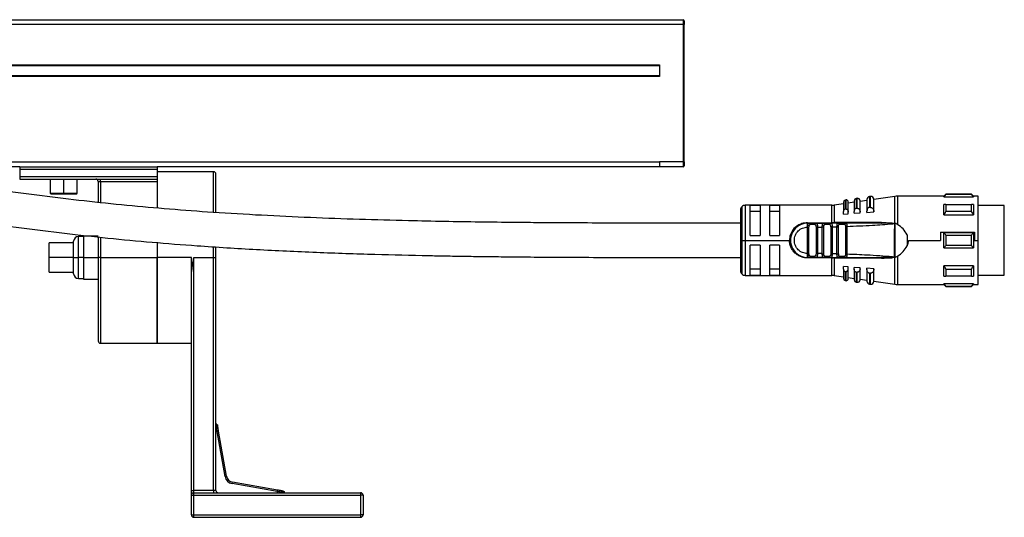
# Model space of a CAD drawing. Header units: millimetres. Extents: x -531 to 2050, y 404 to 998.
# Tile 13 of 23: x 318 to 519, y 638 to 740. Entities that reach past the tile are written whole.
import ezdxf

# ---------------------------------------------------------------- set-up
doc = ezdxf.new("R2010")
doc.units = ezdxf.units.MM

# ---------------------------------------------------------------- blocks, each defined once
blk = doc.blocks.new('Drawing View2')
at = {"color": 7, "linetype": 'Continuous', "lineweight": 25}
for p, q in [((-192.8, 32), (306.8, 32)), ((306.8, 31), (-192.8, 31)), ((-190.5, 32.01), (304.5, 32.01)), ((304.5, 32.01), (304.5, 32)), ((306.8, 32), (306.8, 31)), ((306.8, 31), (306.8, 3)), ((306.8, 31), (307, 31)), ((307, 31.8), (307, 31)), ((307, 3), (307, 31)), ((-188, 22.8), (302, 22.8)), ((302, 22.6), (-188, 22.6)), ((302, 22.8), (302, 20.4)), ((-188, 20.6), (302, 20.6)), ((302, 20.4), (-188, 20.4)), ((-188, 3), (302, 3)), ((306.8, 3), (302, 3)), ((306.8, 3), (306.8, 2)), ((307, 3), (306.8, 3)), ((307, 3), (307, 2.2)), ((171.55, 2), (-57.55, 2)), ((171.55, 2), (171.55, 1.5)), ((171.55, 2), (199.55, 2)), ((171.55, 1.5), (199.55, 1.5)), ((171.55, 1.5), (171.55, 0)), ((171.55, 0), (171.55, -0.5)), ((171.55, 0), (199.55, 0)), ((199.55, 2), (199.55, 1.5)), ((302, 2), (199.55, 2)), ((199.55, 1.5), (199.55, 0)), ((211.05, 1), (199.55, 1)), ((199.55, 0), (199.55, -0.5)), ((211.05, -7.26), (211.05, 1)), ((211.55, -7.28), (211.55, 0.5)), ((306.8, 2), (302, 2)), ((306.8, 2), (306.8, 2)), ((171.55, -0.5), (199.55, -0.5)), ((177.8, -0.5), (177.8, -3.4)), ((180.55, -3.4), (180.55, -0.5)), ((183.3, -3.4), (183.3, -0.5)), ((187.55, -1), (188.05, -1)), ((187.55, -1), (187.55, -5.27)), ((188.05, -1), (188.05, -0.5)), ((188.05, -1), (199.55, -1)), ((188.05, -1), (188.05, -5.32)), ((199.55, -0.5), (199.55, -1)), ((199.55, -1), (199.55, -6.43)), ((177.8, -3.4), (177.9, -3.5)), ((177.8, -3.4), (180.55, -3.4)), ((177.9, -3.5), (180.55, -3.5)), ((180.55, -3.4), (180.55, -3.5)), ((180.55, -3.4), (183.3, -3.4)), ((180.55, -3.5), (183.2, -3.5)), ((183.2, -3.5), (183.3, -3.4)), ((360, -4), (350.52, -4)), ((350.52, -4), (350.52, -9.76)), ((360.4, -3.6), (360, -4)), ((360, -4.12), (360, -4)), ((365.6, -3.6), (360.4, -3.6)), ((365.6, -3.65), (360.4, -3.65)), ((366, -4), (365.6, -3.6)), ((365.6, -3.65), (365.6, -3.6)), ((367, -4), (366, -4)), ((367, -13), (367, -4)), ((337.17, -5.85), (319.5, -5.85)), ((319.5, -5.85), (319.5, -13)), ((322.5, -5.92), (320.5, -5.92)), ((320.5, -12), (320.5, -5.92)), ((322.5, -5.92), (322.5, -12)), ((326.5, -5.92), (324.5, -5.92)), ((324.5, -12), (324.5, -5.92)), ((326.5, -5.92), (326.5, -12)), ((337.17, -9.4), (337.17, -5.85)), ((339.5, -5.54), (337.6, -5.81)), ((337.6, -5.81), (337.6, -9.39)), ((339.5, -5.18), (339.5, -7.14)), ((340.04, -4.76), (339.84, -4.78)), ((339.84, -4.78), (339.84, -6.66)), ((340.04, -6.65), (340.04, -4.76)), ((340.5, -7.22), (340.5, -5.15)), ((341.7, -5.22), (340.5, -5.4)), ((341.7, -4.95), (341.7, -7.1)), ((342.33, -4.43), (342.13, -4.46)), ((342.13, -4.46), (342.13, -6.49)), ((342.33, -6.47), (342.33, -4.43)), ((344.3, -4.85), (342.9, -5.05)), ((342.9, -7.21), (342.9, -4.92)), ((344.3, -4.66), (344.3, -7.03)), ((345.01, -4.04), (344.81, -4.07)), ((344.81, -4.07), (344.81, -6.28)), ((345.01, -6.27), (345.01, -4.04)), ((349.95, -4.04), (345.7, -4.65)), ((345.7, -7.17), (345.7, -4.63)), ((349.95, -9.5), (349.95, -4.04)), ((360, -4.12), (366, -4.12)), ((360.4, -5.66), (365.6, -5.66)), ((366, -5.66), (366, -7.78)), ((372.3, -5.87), (367, -5.87)), ((372.3, -18.76), (372.3, -5.87)), ((318.5, -6.85), (318.5, -13)), ((318.79, -6.14), (318.79, -13)), ((320.5, -7.08), (322.5, -7.08)), ((324.5, -7.08), (326.5, -7.08)), ((339.5, -7.63), (339.5, -7.14)), ((339.5, -7.63), (340.5, -7.56)), ((340.5, -7.56), (340.5, -7.22)), ((341.7, -7.48), (341.7, -7.1)), ((341.7, -7.48), (342.9, -7.39)), ((342.9, -7.39), (342.9, -7.21)), ((344.3, -7.29), (344.3, -7.03)), ((344.3, -7.29), (345.7, -7.19)), ((345.01, -6.27), (345.1, -6.27)), ((345.7, -7.19), (345.7, -7.17)), ((360, -7.78), (366, -7.78)), ((365.6, -7.14), (360.4, -7.14)), ((332.2, -9.4), (337.17, -9.4)), ((332.2, -9.5), (332.52, -9.5)), ((333.89, -9.5), (332.52, -9.5)), ((333.69, -9.8), (332.71, -9.8)), ((333.89, -9.5), (333.81, -9.52)), ((333.93, -9.51), (333.81, -9.52)), ((333.89, -9.5), (335.49, -9.5)), ((336.93, -9.5), (335.49, -9.5)), ((336.72, -9.8), (335.69, -9.8)), ((336.97, -9.51), (336.85, -9.52)), ((336.93, -9.5), (336.86, -9.52)), ((338.39, -9.5), (337.57, -9.5)), ((347.26, -9.38), (337.6, -9.39)), ((340.01, -9.5), (338.43, -9.5)), ((339.78, -9.8), (338.65, -9.8)), ((340.01, -9.5), (339.93, -9.52)), ((340.01, -9.5), (340.07, -9.52)), ((349.09, -9.5), (347.9, -9.5)), ((349.72, -9.59), (349.49, -9.63)), ((349.49, -9.63), (349.64, -9.6)), ((349.72, -9.59), (349.95, -9.5)), ((350.01, -9.51), (350, -16.49)), ((320.5, -12), (322.5, -12)), ((324.5, -12), (326.5, -12)), ((332.19, -10.3), (332.2, -10.09)), ((332.19, -15.7), (332.19, -10.3)), ((332.48, -15.7), (332.48, -10.3)), ((333.92, -10.29), (333.92, -15.7)), ((334.21, -10.29), (335.19, -10.28)), ((334.21, -10.29), (334.21, -15.7)), ((335.48, -10.28), (335.19, -10.28)), ((335.19, -15.71), (335.19, -10.28)), ((335.48, -15.72), (335.48, -10.28)), ((336.92, -10.24), (336.92, -15.75)), ((337.21, -10.24), (337.21, -15.75)), ((338.19, -10.22), (338.48, -10.22)), ((338.19, -15.77), (338.19, -10.22)), ((338.48, -15.77), (338.48, -10.22)), ((339.92, -10.15), (339.92, -15.84)), ((340.21, -10.15), (340.21, -15.84)), ((352.5, -11.86), (352.5, -14.13)), ((359.29, -11.33), (359.29, -13)), ((359.29, -11.33), (366.2, -11.33)), ((366, -11.5), (360, -11.5)), ((360.4, -11.94), (365.6, -11.94)), ((366, -11.5), (366, -14.5)), ((366.2, -11.33), (366.2, -13)), ((182.55, -13.5), (177.55, -13.5)), ((177.55, -16.5), (177.55, -13.5)), ((182.55, -16.5), (182.55, -13.2)), ((184.55, -12.2), (183.55, -12.2)), ((183.55, -16.5), (183.55, -12.2)), ((184.55, -12.1), (184.55, -16.5)), ((184.55, -12.1), (187.55, -12.1)), ((187.55, -12.31), (187.55, -16.5)), ((188.05, -12.37), (188.05, -16.5)), ((199.55, -13.46), (199.55, -16.5)), ((318.5, -13), (318.5, -19.15)), ((318.5, -13), (318.79, -13)), ((318.79, -13), (319.5, -13)), ((318.79, -13), (318.79, -19.85)), ((319.5, -13), (328.5, -13)), ((319.5, -13), (319.5, -20.15)), ((322.5, -14), (320.5, -14)), ((320.5, -20.08), (320.5, -14)), ((322.5, -14), (322.5, -20.08)), ((324.5, -20.08), (324.5, -14)), ((326.5, -14), (324.5, -14)), ((326.5, -14), (326.5, -20.08)), ((352.77, -13), (359.29, -13)), ((365.6, -14.05), (360.4, -14.05)), ((366.2, -13), (367, -13)), ((367, -22), (367, -13)), ((211.05, -16.5), (211.05, -14.29)), ((211.55, -16.5), (211.55, -14.32)), ((332.2, -15.86), (332.19, -15.7)), ((332.2, -15.91), (332.2, -15.86)), ((335.19, -15.71), (334.21, -15.7)), ((335.19, -15.72), (335.48, -15.72)), ((360, -14.5), (366, -14.5)), ((177.55, -19.5), (177.55, -16.5)), ((182.55, -16.5), (177.55, -16.5)), ((182.55, -16.5), (183.55, -16.5)), ((182.55, -19.8), (182.55, -16.5)), ((184.55, -16.5), (183.55, -16.5)), ((183.55, -20.8), (183.55, -16.5)), ((184.55, -16.5), (184.55, -20.9)), ((184.55, -16.5), (187.55, -16.5)), ((187.55, -16.5), (187.55, -33.5)), ((188.05, -16.5), (187.55, -16.5)), ((188.05, -16.5), (199.55, -16.5)), ((188.05, -16.5), (188.05, -34)), ((199.55, -16.5), (199.55, -34)), ((206.55, -16.5), (199.55, -16.5)), ((199.55, -34), (199.55, -16.5)), ((206.55, -20.65), (206.55, -16.5)), ((207.05, -64), (207.05, -16.5)), ((207.05, -16.5), (211.05, -16.5)), ((211.05, -64), (211.05, -16.5)), ((211.05, -16.5), (211.55, -16.5)), ((211.55, -64), (211.55, -16.5)), ((332.52, -16.5), (332.2, -16.5)), ((337.17, -16.59), (332.2, -16.59)), ((332.42, -16.47), (332.52, -16.5)), ((332.52, -16.5), (333.89, -16.5)), ((332.71, -16.2), (333.69, -16.2)), ((333.89, -16.5), (333.81, -16.47)), ((335.49, -16.5), (333.89, -16.5)), ((335.49, -16.5), (335.41, -16.46)), ((335.45, -16.48), (335.47, -16.48)), ((335.49, -16.5), (336.93, -16.5)), ((335.69, -16.2), (336.72, -16.2)), ((336.93, -16.5), (336.85, -16.47)), ((336.86, -16.47), (336.97, -16.48)), ((337.17, -16.5), (337.17, -16.59)), ((337.17, -20.15), (337.17, -16.59)), ((337.6, -16.6), (347.26, -16.61)), ((337.6, -16.6), (337.6, -20.18)), ((338.43, -16.5), (338.36, -16.46)), ((338.39, -16.48), (338.52, -16.47)), ((338.43, -16.5), (338.51, -16.47)), ((338.43, -16.5), (340.01, -16.5)), ((338.65, -16.2), (339.78, -16.2)), ((340.01, -16.5), (339.93, -16.47)), ((347.88, -16.49), (347.23, -16.5)), ((349.49, -16.36), (349.72, -16.4)), ((349.72, -16.4), (349.93, -16.48)), ((349.95, -21.95), (349.95, -16.49)), ((350, -16.49), (350.52, -16.23)), ((350.52, -16.23), (350.52, -22)), ((177.55, -19.5), (182.55, -19.5)), ((322.5, -18.91), (320.5, -18.91)), ((326.5, -18.91), (324.5, -18.91)), ((340.5, -18.43), (339.5, -18.36)), ((339.5, -18.85), (339.5, -18.36)), ((339.5, -18.85), (339.5, -20.81)), ((339.84, -19.33), (339.84, -21.21)), ((340.5, -18.77), (340.5, -18.43)), ((340.5, -20.84), (340.5, -18.77)), ((342.9, -18.6), (341.7, -18.51)), ((341.7, -18.89), (341.7, -18.51)), ((341.7, -18.89), (341.7, -21.04)), ((342.13, -19.5), (342.13, -21.54)), ((342.9, -18.78), (342.9, -18.6)), ((342.9, -21.07), (342.9, -18.78)), ((345.7, -18.8), (344.3, -18.7)), ((344.3, -18.96), (344.3, -18.7)), ((344.3, -18.96), (344.3, -21.33)), ((344.81, -19.71), (344.81, -21.92)), ((345.1, -19.72), (345.01, -19.72)), ((345.01, -21.95), (345.01, -19.72)), ((345.7, -18.82), (345.7, -18.8)), ((345.7, -21.36), (345.7, -18.82)), ((366, -18.21), (360, -18.21)), ((360.4, -18.85), (365.6, -18.85)), ((366, -18.21), (366, -20.33)), ((372.3, -20.12), (372.3, -18.76)), ((183.55, -20.8), (184.55, -20.8)), ((184.55, -20.9), (187.55, -20.9)), ((206.55, -64), (206.55, -20.65)), ((319.5, -20.15), (337.17, -20.15)), ((320.5, -20.08), (322.5, -20.08)), ((324.5, -20.08), (326.5, -20.08)), ((337.6, -20.18), (339.5, -20.45)), ((339.84, -21.21), (340.04, -21.24)), ((340.5, -20.59), (341.7, -20.77)), ((342.13, -21.54), (342.33, -21.56)), ((342.9, -20.94), (344.3, -21.14)), ((344.81, -21.92), (345.01, -21.95)), ((345.7, -21.34), (349.95, -21.95)), ((350.52, -22), (360, -22)), ((366, -21.87), (360, -21.87)), ((360, -22), (360.4, -22.4)), ((365.6, -20.33), (360.4, -20.33)), ((365.6, -22.4), (366, -22)), ((366, -21.87), (366, -22)), ((366, -22), (367, -22)), ((367, -20.12), (372.3, -20.12)), ((360.4, -22.34), (365.6, -22.34)), ((360.4, -22.34), (360.4, -22.4)), ((360.4, -22.4), (365.6, -22.4)), ((188.05, -34), (199.55, -34)), ((199.55, -34), (206.55, -34)), ((211.55, -52), (211.81, -52)), ((211.81, -52), (212.11, -51.95)), ((213.43, -61.16), (211.81, -52)), ((213.72, -61.11), (212.11, -51.95)), ((213.43, -61.16), (213.72, -61.11)), ((206.55, -64), (207.05, -64)), ((206.55, -65), (206.55, -64)), ((207.05, -64.5), (207.05, -64)), ((211.05, -64), (207.05, -64)), ((211.05, -64), (211.05, -64.5)), ((211.55, -64), (211.05, -64)), ((214.89, -62.62), (214.94, -62.33)), ((224.05, -64.24), (214.89, -62.62)), ((224.1, -63.94), (214.94, -62.33)), ((224.05, -64.24), (224.1, -63.94)), ((206.55, -69), (206.55, -65)), ((206.55, -65), (207.05, -65)), ((207.05, -65), (207.05, -64.5)), ((207.05, -64.5), (241.05, -64.5)), ((207.05, -65), (241.05, -65)), ((207.05, -69), (207.05, -65)), ((224.05, -64.24), (224.05, -64.5)), ((241.05, -64.5), (241.05, -65)), ((241.55, -65), (241.05, -65)), ((241.05, -65), (241.05, -69)), ((241.55, -65), (241.55, -69)), ((206.55, -69), (207.05, -69)), ((207.05, -69.5), (207.05, -69)), ((207.05, -69), (241.05, -69)), ((207.05, -69.5), (241.05, -69.5)), ((241.55, -69), (241.05, -69)), ((241.05, -69), (241.05, -69.5))]:
    blk.add_line(p, q, dxfattribs=at)
at = {"color": 7, "linetype": 'Continuous', "lineweight": 25, "flags": 128}
for points in [[(360.4, -3.6), (360.4, -3.6), (360.4, -3.61), (360.4, -3.63), (360.4, -3.65)], [(366, -4), (366, -4), (366, -4.03), (366, -4.07), (366, -4.12)], [(360, -7.78), (360, -7.48), (360, -7.19), (360, -6.9), (360, -6.63), (360, -6.37), (360, -6.12), (360, -5.88), (360, -5.66)], [(360.4, -5.66), (360.4, -5.83), (360.4, -6), (360.4, -6.18), (360.4, -6.36), (360.4, -6.55), (360.4, -6.74), (360.4, -6.94), (360.4, -7.14)], [(365.6, -7.14), (365.6, -6.94), (365.6, -6.74), (365.6, -6.55), (365.6, -6.36), (365.6, -6.18), (365.6, -6), (365.6, -5.83), (365.6, -5.66)], [(340.04, -6.65), (339.93, -6.65), (339.84, -6.66)], [(342.33, -6.47), (342.22, -6.48), (342.13, -6.49)], [(345.01, -6.27), (344.9, -6.27), (344.81, -6.28)], [(332.52, -9.5), (332.56, -9.5), (332.59, -9.52), (332.63, -9.55), (332.66, -9.58), (332.68, -9.63), (332.7, -9.68), (332.71, -9.74), (332.71, -9.8)], [(360, -14.5), (360, -14.12), (360, -13.75), (360, -13.37), (360, -13), (360, -12.62), (360, -12.24), (360, -11.87), (360, -11.5)], [(360.4, -11.94), (360.4, -12.2), (360.4, -12.47), (360.4, -12.73), (360.4, -13), (360.4, -13.26), (360.4, -13.52), (360.4, -13.79), (360.4, -14.05)], [(365.6, -14.05), (365.6, -13.79), (365.6, -13.52), (365.6, -13.26), (365.6, -13), (365.6, -12.73), (365.6, -12.47), (365.6, -12.2), (365.6, -11.94)], [(332.52, -16.5), (332.56, -16.49), (332.59, -16.47), (332.63, -16.44), (332.66, -16.41), (332.68, -16.36), (332.7, -16.31), (332.71, -16.25), (332.71, -16.2)], [(339.84, -19.33), (339.96, -19.34), (340.04, -19.34)], [(340.04, -21.24), (340.04, -21.11), (340.04, -20.75), (340.04, -20.15), (340.04, -19.34)], [(342.13, -19.5), (342.24, -19.51), (342.33, -19.52)], [(342.33, -21.56), (342.33, -21.43), (342.33, -21.04), (342.33, -20.39), (342.33, -19.52)], [(344.81, -19.71), (344.93, -19.72), (345.01, -19.72)], [(360, -20.33), (360, -20.11), (360, -19.87), (360, -19.62), (360, -19.36), (360, -19.09), (360, -18.8), (360, -18.51), (360, -18.21)], [(360.4, -18.85), (360.4, -19.05), (360.4, -19.25), (360.4, -19.44), (360.4, -19.63), (360.4, -19.82), (360.4, -19.99), (360.4, -20.16), (360.4, -20.33)], [(365.6, -20.33), (365.6, -20.16), (365.6, -19.99), (365.6, -19.82), (365.6, -19.63), (365.6, -19.44), (365.6, -19.25), (365.6, -19.05), (365.6, -18.85)], [(360, -22), (360, -21.99), (360, -21.96), (360, -21.92), (360, -21.87)], [(365.6, -22.4), (365.6, -22.39), (365.6, -22.38), (365.6, -22.36), (365.6, -22.34)]]:
    blk.add_lwpolyline(points, dxfattribs=at)
at = {"color": 7, "linetype": 'Continuous', "lineweight": 25}
for centre, radius, start, end in [((306.8, 31.8), 0.2, 0, 90), ((306.8, 2.2), 0.2, 270, 0), ((211.05, 0.5), 0.5, 0, 90), ((187.05, -1), 0.5, 0, 90), ((350.52, -8), 4, 90, 98.1899), ((319.5, -6.85), 1, 90, 135), ((337.17, -2.85), 3, 270, 278.1899), ((339.9, -5.18), 0.4, 98.1899, 180), ((340.1, -5.15), 0.4, 0, 98.1899), ((342.2, -4.95), 0.5, 98.1899, 180), ((342.4, -4.92), 0.5, 0, 98.1899), ((344.9, -4.66), 0.6, 98.1899, 180), ((345.1, -4.63), 0.6, 0, 98.1899), ((319.5, -6.85), 1, 135, 180), ((332.2, -13), 3.5, 90, 270.0002), ((335.43, -9.75), 0.266, 351.1423, 76.7856), ((176.58, -9.41), 160.58, 359.9707, 0.0061), ((337.45, -9.41), 0.142, 322.5755, 5.7889), ((338.38, -9.76), 0.269, 352.5997, 79.8789), ((183.55, -13.2), 1, 90, 180), ((335.43, -16.24), 0.266, 283.2147, 8.8578), ((337.33, -16.6), 0.261, 1.6222, 23.1757), ((183.55, -19.8), 1, 180, 270), ((319.5, -19.15), 1, 180, 225), ((319.5, -19.15), 1, 225, 270), ((337.17, -23.15), 3, 81.8101, 90), ((339.9, -20.81), 0.4, 180, 261.8101), ((340.1, -20.84), 0.4, 261.8101, 360), ((342.2, -21.04), 0.5, 180, 261.8101), ((342.4, -21.07), 0.5, 261.8101, 0), ((344.9, -21.33), 0.6, 180, 261.8101), ((345.1, -21.36), 0.6, 261.8101, 0), ((350.52, -18), 4, 261.8101, 270), ((188.05, -33.5), 0.5, 180, 270), ((215.2, -60.85), 1.8, 190, 260), ((215.2, -60.85), 1.5, 190, 260), ((212.05, -64), 0.5, 180, 270), ((207.05, -65), 0.5, 90, 180), ((241.05, -65), 0.5, 0, 90), ((207.05, -69), 0.5, 180, 270), ((241.05, -69), 0.5, 270, 0)]:
    blk.add_arc(centre, radius, start, end, dxfattribs=at)
for points, knots in [([(302, 3), (302, 2.87), (302, 2.61), (302, 2.28), (302, 2.05), (302, 2.02), (302, 2)], [0, 0, 0, 0, 0.251117, 0.502233, 0.75335, 1, 1, 1, 1]), ([(318.5, -9.5), (315.09, -9.5), (308.62, -9.5), (299.43, -9.5), (291.26, -9.48), (284.1, -9.45), (277.94, -9.41), (271.8, -9.36), (265.31, -9.28), (258.1, -9.17), (249.92, -9), (240.81, -8.75), (230.82, -8.39), (220.87, -7.92), (211.28, -7.35), (202.1, -6.67), (193.31, -5.9), (184.63, -4.98), (176.03, -3.94), (167.88, -2.92), (160.07, -1.97), (152.62, -1.14), (146.55, -0.56), (141.98, -0.19), (138.97, 0.03), (136, 0.21), (132.81, 0.38), (129.1, 0.53), (124.59, 0.66), (121.29, 0.68), (119.5, 0.69)], [0, 0, 0, 0, 0.05014, 0.095273, 0.135429, 0.170636, 0.200929, 0.226351, 0.261277, 0.296761, 0.332868, 0.381941, 0.430994, 0.47993, 0.528624, 0.572707, 0.616855, 0.661482, 0.70703, 0.753594, 0.793112, 0.833174, 0.87239, 0.888267, 0.903585, 0.918352, 0.933257, 0.951504, 0.973653, 1, 1, 1, 1]), ([(360, -4.12), (360.07, -4.03), (360.2, -3.88), (360.34, -3.72), (360.4, -3.65)], [0, 0, 0, 0, 0.553792, 1, 1, 1, 1]), ([(365.6, -3.65), (365.68, -3.74), (365.81, -3.9), (365.94, -4.05), (366, -4.12)], [0, 0, 0, 0, 0.566189, 1, 1, 1, 1]), ([(360.4, -5.66), (360.32, -5.66), (360.19, -5.66), (360.06, -5.66), (360, -5.66)], [0, 0, 0, 0, 0.566235, 1, 1, 1, 1]), ([(366, -5.66), (365.93, -5.66), (365.8, -5.66), (365.66, -5.66), (365.6, -5.66)], [0, 0, 0, 0, 0.553742, 1, 1, 1, 1]), ([(119.5, -6.31), (121.75, -6.32), (126.14, -6.36), (132.56, -6.6), (138.65, -6.95), (145.82, -7.5), (153.96, -8.31), (163.03, -9.37), (171.85, -10.47), (180.62, -11.56), (189.49, -12.55), (198.53, -13.4), (208.65, -14.19), (219.84, -14.89), (231.95, -15.45), (243.68, -15.85), (252.33, -16.05), (258.17, -16.17), (261.73, -16.23), (265.83, -16.29), (270.55, -16.34), (275.9, -16.4), (282.3, -16.44), (289.83, -16.48), (298.59, -16.5), (308.24, -16.5), (314.98, -16.5), (318.5, -16.5)], [0, 0, 0, 0, 0.0330654, 0.0646919, 0.0952443, 0.1250539, 0.1749207, 0.2233726, 0.2708982, 0.3177231, 0.3638145, 0.4095305, 0.4552202, 0.5150769, 0.5751134, 0.6336841, 0.6876726, 0.7027271, 0.7198912, 0.7400818, 0.7633261, 0.7896504, 0.8190777, 0.8577675, 0.9008107, 0.9482171, 1, 1, 1, 1]), ([(339.84, -6.66), (339.82, -6.66), (339.78, -6.67), (339.7, -6.71), (339.6, -6.79), (339.52, -6.95), (339.51, -7.07), (339.5, -7.14)], [0, 0, 0, 0, 0.096571, 0.197429, 0.41274, 0.676188, 1, 1, 1, 1]), ([(340.04, -6.65), (340.05, -6.65), (340.07, -6.64), (340.09, -6.65), (340.1, -6.65)], [0, 0, 0, 0, 0.553505, 1, 1, 1, 1]), ([(340.1, -6.65), (340.12, -6.65), (340.17, -6.66), (340.26, -6.7), (340.38, -6.81), (340.48, -6.99), (340.49, -7.14), (340.5, -7.22)], [0, 0, 0, 0, 0.092113, 0.190371, 0.409273, 0.68628, 1, 1, 1, 1]), ([(342.13, -6.49), (342.1, -6.49), (342.05, -6.5), (341.95, -6.54), (341.83, -6.64), (341.72, -6.84), (341.71, -7.01), (341.7, -7.1)], [0, 0, 0, 0, 0.095358, 0.192264, 0.405805, 0.669689, 1, 1, 1, 1]), ([(342.33, -6.47), (342.34, -6.47), (342.37, -6.47), (342.39, -6.47), (342.4, -6.47)], [0, 0, 0, 0, 0.553052, 1, 1, 1, 1]), ([(342.4, -6.47), (342.43, -6.48), (342.49, -6.49), (342.61, -6.54), (342.75, -6.67), (342.87, -6.91), (342.89, -7.1), (342.9, -7.21)], [0, 0, 0, 0, 0.090894, 0.187707, 0.403221, 0.680517, 1, 1, 1, 1]), ([(344.81, -6.28), (344.78, -6.29), (344.72, -6.29), (344.6, -6.35), (344.45, -6.47), (344.32, -6.72), (344.31, -6.91), (344.3, -7.03)], [0, 0, 0, 0, 0.09377, 0.189049, 0.400199, 0.66412, 1, 1, 1, 1]), ([(345.1, -6.27), (345.13, -6.27), (345.21, -6.29), (345.35, -6.36), (345.52, -6.51), (345.67, -6.81), (345.69, -7.04), (345.7, -7.17)], [0, 0, 0, 0, 0.089482, 0.184693, 0.396628, 0.674165, 1, 1, 1, 1]), ([(360, -7.78), (360.07, -7.66), (360.2, -7.45), (360.34, -7.23), (360.4, -7.14)], [0, 0, 0, 0, 0.553792, 1, 1, 1, 1]), ([(365.6, -7.14), (365.68, -7.26), (365.81, -7.47), (365.94, -7.69), (366, -7.78)], [0, 0, 0, 0, 0.566189, 1, 1, 1, 1]), ([(332.2, -9.4), (331.79, -9.44), (331.09, -9.51), (330.04, -10.01), (329.19, -10.77), (328.61, -11.87), (328.53, -12.63), (328.5, -13)], [0, 0, 0, 0, 0.208658, 0.361333, 0.608024, 0.810846, 1, 1, 1, 1]), ([(332.2, -10.09), (332.21, -10), (332.22, -9.83), (332.27, -9.64), (332.36, -9.52), (332.47, -9.5), (332.52, -9.5)], [0, 0, 0, 0, 0.2518057, 0.4913413, 0.7336016, 1, 1, 1, 1]), ([(332.2, -10.09), (332.2, -10), (332.2, -9.84), (332.2, -9.65), (332.2, -9.52), (332.2, -9.5), (332.2, -9.5)], [0, 0, 0, 0, 0.25, 0.5, 0.75, 1, 1, 1, 1]), ([(332.6, -9.52), (332.54, -9.51), (332.48, -9.5), (332.43, -9.51), (332.42, -9.51)], [0, 0, 0, 0, 0.836263, 1, 1, 1, 1]), ([(332.48, -10.3), (332.48, -10.23), (332.49, -10.1), (332.51, -9.95), (332.55, -9.87), (332.59, -9.83), (332.65, -9.8), (332.69, -9.8), (332.71, -9.8)], [0, 0, 0, 0, 0.273649, 0.530658, 0.645969, 0.758681, 0.874843, 1, 1, 1, 1]), ([(333.69, -9.8), (333.71, -9.8), (333.74, -9.8), (333.79, -9.82), (333.83, -9.86), (333.87, -9.92), (333.89, -9.99), (333.91, -10.11), (333.92, -10.22), (333.92, -10.29)], [0, 0, 0, 0, 0.100093, 0.203981, 0.319404, 0.436084, 0.574026, 0.710678, 1, 1, 1, 1]), ([(333.98, -9.51), (333.97, -9.51), (333.92, -9.5), (333.86, -9.51), (333.81, -9.52)], [0, 0, 0, 0, 0.141363, 1, 1, 1, 1]), ([(333.89, -9.5), (333.94, -9.5), (334.04, -9.52), (334.12, -9.64), (334.17, -9.79), (334.19, -9.93), (334.2, -10.1), (334.21, -10.22), (334.21, -10.29)], [0, 0, 0, 0, 0.226087, 0.46364, 0.589382, 0.720309, 0.857009, 1, 1, 1, 1]), ([(335.19, -10.28), (335.19, -10.22), (335.19, -10.1), (335.21, -9.94), (335.23, -9.8), (335.27, -9.65), (335.35, -9.52), (335.45, -9.5), (335.49, -9.49)], [0, 0, 0, 0, 0.140245, 0.275117, 0.40509, 0.530691, 0.770081, 1, 1, 1, 1]), ([(335.57, -9.52), (335.52, -9.51), (335.47, -9.5), (335.42, -9.51), (335.41, -9.51)], [0, 0, 0, 0, 0.872879, 1, 1, 1, 1]), ([(335.48, -10.28), (335.48, -10.21), (335.49, -10.08), (335.51, -9.94), (335.55, -9.86), (335.59, -9.83), (335.63, -9.8), (335.67, -9.8), (335.69, -9.8)], [0, 0, 0, 0, 0.293663, 0.543126, 0.654538, 0.764313, 0.877837, 1, 1, 1, 1]), ([(336.86, -9.52), (336.86, -9.52), (336.83, -9.53), (336.78, -9.58), (336.73, -9.68), (336.73, -9.76), (336.72, -9.8)], [0, 0, 0, 0, 0.012557, 0.341705, 0.670852, 1, 1, 1, 1]), ([(336.92, -10.24), (336.92, -10.16), (336.92, -10.06), (336.9, -9.95), (336.87, -9.88), (336.82, -9.82), (336.77, -9.79), (336.74, -9.79), (336.72, -9.8)], [0, 0, 0, 0, 0.352949, 0.448029, 0.563779, 0.81412, 0.91481, 1, 1, 1, 1]), ([(337.01, -9.51), (337, -9.51), (336.95, -9.5), (336.9, -9.51), (336.85, -9.52)], [0, 0, 0, 0, 0.149371, 1, 1, 1, 1]), ([(336.93, -9.5), (336.98, -9.5), (337.05, -9.52), (337.11, -9.61), (337.16, -9.73), (337.19, -9.9), (337.2, -10.09), (337.2, -10.19), (337.21, -10.24)], [0, 0, 0, 0, 0.248519, 0.379171, 0.512748, 0.747039, 0.872877, 1, 1, 1, 1]), ([(338.43, -9.5), (338.15, -9.5), (337.65, -9.5), (337.15, -9.5), (336.93, -9.5)], [0, 0, 0, 0, 0.559997, 1, 1, 1, 1]), ([(337.38, -9.4), (337.34, -9.4), (337.27, -9.4), (337.2, -9.4), (337.17, -9.4)], [0, 0, 0, 0, 0.560115, 1, 1, 1, 1]), ([(337.38, -9.4), (337.42, -9.4), (337.49, -9.4), (337.56, -9.39), (337.6, -9.39)], [0, 0, 0, 0, 0.560253, 1, 1, 1, 1]), ([(338.19, -10.22), (338.19, -10.16), (338.19, -10.07), (338.2, -9.93), (338.21, -9.81), (338.24, -9.7), (338.27, -9.61), (338.32, -9.52), (338.39, -9.5), (338.43, -9.5)], [0, 0, 0, 0, 0.131677, 0.246457, 0.371122, 0.49486, 0.621291, 0.748858, 1, 1, 1, 1]), ([(338.52, -9.52), (338.47, -9.51), (338.41, -9.5), (338.37, -9.51), (338.36, -9.52)], [0, 0, 0, 0, 0.804412, 1, 1, 1, 1]), ([(338.48, -10.22), (338.48, -10.16), (338.49, -10.05), (338.51, -9.93), (338.54, -9.86), (338.57, -9.82), (338.6, -9.8), (338.64, -9.8), (338.65, -9.8)], [0, 0, 0, 0, 0.292481, 0.542411, 0.658598, 0.770774, 0.885396, 1, 1, 1, 1]), ([(339.93, -9.52), (339.93, -9.52), (339.9, -9.53), (339.85, -9.58), (339.79, -9.68), (339.78, -9.76), (339.78, -9.8)], [0, 0, 0, 0, 0.015749, 0.343833, 0.671916, 1, 1, 1, 1]), ([(339.78, -9.8), (339.79, -9.8), (339.82, -9.8), (339.85, -9.82), (339.87, -9.85), (339.9, -9.91), (339.92, -10.01), (339.92, -10.11), (339.92, -10.15)], [0, 0, 0, 0, 0.12329, 0.238914, 0.351741, 0.466997, 0.720832, 1, 1, 1, 1]), ([(340.07, -9.52), (340.06, -9.51), (340.02, -9.5), (339.96, -9.51), (339.92, -9.52)], [0, 0, 0, 0, 0.205846, 1, 1, 1, 1]), ([(340.07, -9.52), (340.06, -9.51), (340.02, -9.5), (339.96, -9.51), (339.92, -9.52)], [0, 0, 0, 0, 0.207224, 1, 1, 1, 1]), ([(347.23, -9.5), (345.89, -9.5), (343.48, -9.5), (341.07, -9.5), (340.01, -9.5)], [0, 0, 0, 0, 0.5599108, 1, 1, 1, 1]), ([(347.23, -9.5), (345.43, -9.5), (343.03, -9.5), (340.64, -9.5), (340.06, -9.5)], [0, 0, 0, 0, 0.754674, 1, 1, 1, 1]), ([(340.07, -9.52), (340.08, -9.53), (340.11, -9.54), (340.14, -9.6), (340.17, -9.7), (340.19, -9.85), (340.2, -10.01), (340.2, -10.11), (340.21, -10.15)], [0, 0, 0, 0, 0.1218593, 0.273157, 0.4214188, 0.6911258, 0.8429909, 1, 1, 1, 1]), ([(340.21, -10.15), (341.94, -10.08), (345.04, -9.95), (348.13, -9.73), (349.49, -9.63)], [0, 0, 0, 0, 0.560093, 1, 1, 1, 1]), ([(347.23, -9.5), (347.24, -9.49), (347.24, -9.49), (347.25, -9.47), (347.26, -9.43), (347.26, -9.4), (347.26, -9.38)], [0, 0, 0, 0, 0.244855, 0.499998, 0.755142, 1, 1, 1, 1]), ([(349.49, -9.63), (349.55, -9.61), (349.62, -9.57), (349.71, -9.56), (349.72, -9.55), (349.72, -9.55), (349.72, -9.55), (349.72, -9.55), (349.72, -9.55), (349.72, -9.55), (349.72, -9.55), (349.72, -9.55), (349.69, -9.54), (349.64, -9.54), (349.28, -9.52), (348.47, -9.5), (347.7, -9.5), (347.23, -9.5)], [0, 0, 0, 0, 0.07257, 0.088505, 0.089278, 0.089587, 0.089854, 0.090095, 0.090329, 0.090579, 0.090862, 0.09157, 0.095174, 0.116976, 0.157001, 0.483088, 1, 1, 1, 1]), ([(347.26, -9.38), (347.89, -9.38), (348.67, -9.39), (349.48, -9.47), (349.67, -9.52), (349.71, -9.55), (349.72, -9.56), (349.72, -9.58), (349.72, -9.59), (349.72, -9.59)], [0, 0, 0, 0, 0.747452, 0.930455, 0.976205, 0.983505, 0.989542, 0.994803, 1, 1, 1, 1]), ([(349.7, -9.57), (349.7, -9.57), (349.7, -9.58), (349.69, -9.58), (349.67, -9.59), (349.65, -9.6), (349.64, -9.6)], [0, 0, 0, 0, 0.068493, 0.149045, 0.357724, 1, 1, 1, 1]), ([(349.93, -16.48), (349.93, -16.05), (349.93, -14.89), (349.94, -12.56), (349.95, -10.67), (349.95, -9.5)], [0, 0, 0, 0, 0.184907, 0.500254, 1, 1, 1, 1]), ([(350.01, -9.51), (350, -9.5), (349.98, -9.5), (349.96, -9.5), (349.95, -9.5)], [0, 0, 0, 0, 0.4831768, 1, 1, 1, 1]), ([(350.52, -9.76), (350.43, -9.7), (350.27, -9.59), (350.09, -9.53), (350.01, -9.51)], [0, 0, 0, 0, 0.580302, 1, 1, 1, 1]), ([(352.5, -11.86), (352.24, -11.44), (351.72, -10.61), (350.92, -10.04), (350.52, -9.76)], [0, 0, 0, 0, 0.496441, 1, 1, 1, 1]), ([(332.19, -15.7), (331.84, -15.65), (331.14, -15.57), (330.24, -14.95), (329.64, -14.06), (329.43, -13), (329.64, -11.94), (330.24, -11.04), (331.14, -10.42), (331.84, -10.34), (332.19, -10.3)], [0, 0, 0, 0, 0.125, 0.249999, 0.374999, 0.499999, 0.624999, 0.749999, 0.875, 1, 1, 1, 1]), ([(332.19, -10.3), (332.23, -10.3), (332.3, -10.3), (332.39, -10.3), (332.45, -10.3), (332.47, -10.3), (332.48, -10.3)], [0, 0, 0, 0, 0.283442, 0.573712, 0.79452, 1, 1, 1, 1]), ([(337.21, -10.24), (337.39, -10.24), (337.72, -10.23), (338.05, -10.22), (338.19, -10.22)], [0, 0, 0, 0, 0.560004, 1, 1, 1, 1]), ([(360.4, -11.94), (360.32, -11.86), (360.19, -11.71), (360.06, -11.56), (360, -11.5)], [0, 0, 0, 0, 0.566189, 1, 1, 1, 1]), ([(366, -11.5), (365.93, -11.58), (365.8, -11.73), (365.66, -11.87), (365.6, -11.94)], [0, 0, 0, 0, 0.553792, 1, 1, 1, 1]), ([(332.2, -16.59), (332, -16.59), (331.57, -16.58), (330.91, -16.38), (330.22, -16.07), (329.61, -15.61), (329.11, -15.03), (328.76, -14.36), (328.53, -13.67), (328.51, -13.21), (328.5, -13)], [0, 0, 0, 0, 0.100151, 0.221889, 0.356843, 0.49447, 0.62838, 0.762937, 0.888378, 1, 1, 1, 1]), ([(352.5, -14.13), (352.59, -13.92), (352.74, -13.55), (352.76, -13.15), (352.77, -13)], [0, 0, 0, 0, 0.5979481, 1, 1, 1, 1]), ([(360, -14.5), (360.07, -14.41), (360.2, -14.26), (360.34, -14.12), (360.4, -14.05)], [0, 0, 0, 0, 0.553792, 1, 1, 1, 1]), ([(365.6, -14.05), (365.68, -14.14), (365.81, -14.28), (365.94, -14.43), (366, -14.5)], [0, 0, 0, 0, 0.566189, 1, 1, 1, 1]), ([(332.2, -16.5), (332.2, -16.49), (332.2, -16.47), (332.2, -16.34), (332.2, -16.15), (332.2, -15.99), (332.2, -15.91)], [0, 0, 0, 0, 0.25, 0.5, 0.75, 1, 1, 1, 1]), ([(332.2, -15.91), (332.21, -15.99), (332.22, -16.16), (332.27, -16.35), (332.34, -16.45), (332.4, -16.47), (332.42, -16.47)], [0, 0, 0, 0, 0.293578, 0.588234, 0.883282, 1, 1, 1, 1]), ([(332.71, -16.2), (332.69, -16.19), (332.65, -16.19), (332.59, -16.17), (332.55, -16.12), (332.51, -16.04), (332.49, -15.89), (332.48, -15.76), (332.48, -15.7)], [0, 0, 0, 0, 0.125212, 0.241394, 0.354087, 0.469338, 0.726349, 1, 1, 1, 1]), ([(333.92, -15.7), (333.92, -15.73), (333.92, -15.8), (333.91, -15.93), (333.88, -16.05), (333.84, -16.12), (333.8, -16.16), (333.75, -16.19), (333.71, -16.19), (333.69, -16.2)], [0, 0, 0, 0, 0.09964, 0.282254, 0.560634, 0.674404, 0.782627, 0.889659, 1, 1, 1, 1]), ([(334.21, -15.7), (334.21, -15.77), (334.2, -15.89), (334.19, -16.06), (334.16, -16.2), (334.11, -16.35), (334.04, -16.47), (333.94, -16.49), (333.89, -16.49)], [0, 0, 0, 0, 0.144729, 0.283823, 0.416344, 0.542823, 0.779088, 1, 1, 1, 1]), ([(335.41, -16.46), (335.38, -16.46), (335.33, -16.45), (335.29, -16.37), (335.25, -16.28), (335.22, -16.16), (335.2, -16.02), (335.19, -15.87), (335.19, -15.77), (335.19, -15.71)], [0, 0, 0, 0, 0.1382413, 0.2775864, 0.4253066, 0.5731513, 0.7105658, 0.8527207, 1, 1, 1, 1]), ([(335.69, -16.2), (335.67, -16.19), (335.63, -16.19), (335.58, -16.16), (335.55, -16.12), (335.51, -16.05), (335.48, -15.91), (335.48, -15.79), (335.48, -15.72)], [0, 0, 0, 0, 0.128473, 0.244247, 0.350551, 0.471184, 0.69326, 1, 1, 1, 1]), ([(336.92, -15.75), (336.92, -15.82), (336.91, -15.91), (336.9, -16.03), (336.88, -16.09), (336.85, -16.14), (336.82, -16.17), (336.78, -16.19), (336.74, -16.19), (336.72, -16.2)], [0, 0, 0, 0, 0.311224, 0.44031, 0.555819, 0.666654, 0.779304, 0.885992, 1, 1, 1, 1]), ([(337.21, -15.75), (337.2, -15.8), (337.2, -15.9), (337.19, -16.04), (337.17, -16.17), (337.15, -16.29), (337.11, -16.38), (337.05, -16.47), (336.98, -16.49), (336.93, -16.5)], [0, 0, 0, 0, 0.130596, 0.243598, 0.365223, 0.490036, 0.623138, 0.753138, 1, 1, 1, 1]), ([(338.19, -15.77), (338.01, -15.77), (337.68, -15.76), (337.35, -15.75), (337.21, -15.75)], [0, 0, 0, 0, 0.559996, 1, 1, 1, 1]), ([(338.36, -16.46), (338.34, -16.46), (338.3, -16.45), (338.27, -16.38), (338.22, -16.27), (338.2, -16.11), (338.19, -15.93), (338.19, -15.83), (338.19, -15.77)], [0, 0, 0, 0, 0.119535, 0.270262, 0.418423, 0.688467, 0.841471, 1, 1, 1, 1]), ([(338.48, -15.77), (338.48, -15.83), (338.49, -15.94), (338.51, -16.06), (338.54, -16.13), (338.57, -16.16), (338.6, -16.19), (338.63, -16.19), (338.65, -16.2)], [0, 0, 0, 0, 0.293938, 0.540178, 0.655586, 0.767353, 0.880533, 1, 1, 1, 1]), ([(339.92, -15.84), (339.92, -15.89), (339.92, -15.98), (339.9, -16.08), (339.87, -16.14), (339.85, -16.17), (339.82, -16.19), (339.79, -16.19), (339.78, -16.2)], [0, 0, 0, 0, 0.28581, 0.527125, 0.644861, 0.759423, 0.876123, 1, 1, 1, 1]), ([(340.21, -15.84), (340.2, -15.88), (340.2, -15.98), (340.19, -16.14), (340.17, -16.29), (340.14, -16.39), (340.1, -16.47), (340.05, -16.49), (340.01, -16.5)], [0, 0, 0, 0, 0.133503, 0.262655, 0.492012, 0.617466, 0.745184, 1, 1, 1, 1]), ([(349.49, -16.36), (347.76, -16.24), (344.67, -16.02), (341.57, -15.89), (340.21, -15.84)], [0, 0, 0, 0, 0.55991, 1, 1, 1, 1]), ([(350.52, -16.23), (350.92, -15.95), (351.72, -15.38), (352.24, -14.55), (352.5, -14.13)], [0, 0, 0, 0, 0.5035589, 1, 1, 1, 1]), ([(206.55, -20.65), (206.56, -20.28), (206.59, -19.57), (206.72, -18.53), (206.88, -17.51), (206.99, -16.84), (207.05, -16.5)], [0, 0, 0, 0, 0.270948, 0.513513, 0.757069, 1, 1, 1, 1]), ([(332.42, -16.48), (332.43, -16.48), (332.48, -16.49), (332.54, -16.48), (332.6, -16.47)], [0, 0, 0, 0, 0.171198, 1, 1, 1, 1]), ([(333.81, -16.47), (333.86, -16.48), (333.92, -16.49), (333.97, -16.48), (333.98, -16.48)], [0, 0, 0, 0, 0.864326, 1, 1, 1, 1]), ([(335.41, -16.48), (335.41, -16.48), (335.46, -16.49), (335.52, -16.48), (335.57, -16.47)], [0, 0, 0, 0, 0.146265, 1, 1, 1, 1]), ([(336.85, -16.47), (336.9, -16.48), (336.95, -16.49), (337, -16.48), (337.01, -16.48)], [0, 0, 0, 0, 0.848009, 1, 1, 1, 1]), ([(336.93, -16.5), (337.21, -16.5), (337.71, -16.5), (338.21, -16.5), (338.43, -16.5)], [0, 0, 0, 0, 0.560003, 1, 1, 1, 1]), ([(337.17, -16.59), (337.21, -16.59), (337.28, -16.59), (337.35, -16.59), (337.38, -16.59)], [0, 0, 0, 0, 0.559726, 1, 1, 1, 1]), ([(337.6, -16.6), (337.56, -16.6), (337.49, -16.6), (337.41, -16.6), (337.38, -16.59)], [0, 0, 0, 0, 0.559933, 1, 1, 1, 1]), ([(338.36, -16.47), (338.37, -16.48), (338.41, -16.49), (338.47, -16.48), (338.52, -16.47)], [0, 0, 0, 0, 0.200385, 1, 1, 1, 1]), ([(338.51, -16.47), (338.51, -16.47), (338.54, -16.47), (338.59, -16.41), (338.64, -16.31), (338.65, -16.23), (338.65, -16.2)], [0, 0, 0, 0, 0.01467, 0.343113, 0.671557, 1, 1, 1, 1]), ([(339.93, -16.47), (339.93, -16.47), (339.9, -16.47), (339.85, -16.41), (339.79, -16.31), (339.78, -16.23), (339.78, -16.2)], [0, 0, 0, 0, 0.0153288, 0.3435525, 0.6717763, 1, 1, 1, 1]), ([(339.92, -16.47), (339.96, -16.48), (340.02, -16.49), (340.06, -16.48), (340.07, -16.48)], [0, 0, 0, 0, 0.792373, 1, 1, 1, 1]), ([(340.01, -16.5), (341.36, -16.5), (343.77, -16.5), (346.17, -16.5), (347.23, -16.5)], [0, 0, 0, 0, 0.560035, 1, 1, 1, 1]), ([(347.23, -16.5), (347.23, -16.5), (347.24, -16.5), (347.24, -16.5), (347.24, -16.5)], [0, 0, 0, 0, 0.373926, 1, 1, 1, 1]), ([(347.24, -16.5), (347.24, -16.5), (347.24, -16.51), (347.25, -16.53), (347.26, -16.56), (347.26, -16.6), (347.26, -16.61)], [0, 0, 0, 0, 0.006011, 0.337638, 0.688269, 1, 1, 1, 1]), ([(347.26, -16.61), (347.97, -16.61), (348.77, -16.61), (349.62, -16.52), (349.71, -16.45), (349.72, -16.44), (349.73, -16.43), (349.72, -16.41), (349.72, -16.41), (349.72, -16.4)], [0, 0, 0, 0, 0.847359, 0.965598, 0.977144, 0.983437, 0.988904, 0.994214, 1, 1, 1, 1]), ([(349.7, -16.42), (349.7, -16.42), (349.7, -16.42), (349.7, -16.42), (349.7, -16.43), (349.68, -16.44), (349.31, -16.48), (348.71, -16.48), (348.13, -16.49), (347.88, -16.49)], [0, 0, 0, 0, 0.0006783, 0.0013757, 0.002913, 0.0067516, 0.0426405, 0.6026632, 1, 1, 1, 1]), ([(349.49, -16.36), (349.55, -16.37), (349.61, -16.38), (349.68, -16.4), (349.69, -16.41), (349.7, -16.42), (349.7, -16.42), (349.7, -16.42), (349.7, -16.42)], [0, 0, 0, 0, 0.742688, 0.910293, 0.946411, 0.976181, 0.988667, 1, 1, 1, 1]), ([(349.95, -16.49), (349.95, -16.49), (349.94, -16.48), (349.93, -16.48), (349.93, -16.48)], [0, 0, 0, 0, 0.552396, 1, 1, 1, 1]), ([(349.95, -16.49), (349.96, -16.49), (349.98, -16.49), (349.99, -16.49), (350, -16.49)], [0, 0, 0, 0, 0.500614, 1, 1, 1, 1]), ([(339.5, -18.85), (339.51, -18.92), (339.52, -19.05), (339.6, -19.2), (339.7, -19.28), (339.78, -19.32), (339.82, -19.33), (339.84, -19.33)], [0, 0, 0, 0, 0.323921, 0.5874, 0.803788, 0.901229, 1, 1, 1, 1]), ([(340.1, -19.34), (340.09, -19.34), (340.07, -19.35), (340.05, -19.34), (340.04, -19.34)], [0, 0, 0, 0, 0.559946, 1, 1, 1, 1]), ([(340.1, -19.34), (340.15, -19.33), (340.25, -19.31), (340.38, -19.18), (340.48, -19), (340.49, -18.85), (340.5, -18.77)], [0, 0, 0, 0, 0.1849, 0.408712, 0.685985, 1, 1, 1, 1]), ([(342.13, -19.5), (342.1, -19.5), (342.05, -19.49), (341.95, -19.45), (341.83, -19.35), (341.72, -19.15), (341.71, -18.98), (341.7, -18.89)], [0, 0, 0, 0, 0.097342, 0.196469, 0.405839, 0.669699, 1, 1, 1, 1]), ([(342.4, -19.52), (342.39, -19.52), (342.36, -19.52), (342.34, -19.52), (342.33, -19.52)], [0, 0, 0, 0, 0.559949, 1, 1, 1, 1]), ([(342.9, -18.78), (342.89, -18.88), (342.88, -19.07), (342.76, -19.3), (342.62, -19.44), (342.49, -19.5), (342.43, -19.51), (342.4, -19.52)], [0, 0, 0, 0, 0.30579, 0.570569, 0.801387, 0.904132, 1, 1, 1, 1]), ([(344.81, -19.71), (344.78, -19.7), (344.72, -19.7), (344.6, -19.64), (344.45, -19.52), (344.32, -19.28), (344.31, -19.08), (344.3, -18.96)], [0, 0, 0, 0, 0.095969, 0.193666, 0.400239, 0.664134, 1, 1, 1, 1]), ([(345.7, -18.82), (345.69, -18.95), (345.67, -19.19), (345.52, -19.48), (345.35, -19.63), (345.21, -19.7), (345.13, -19.72), (345.1, -19.72)], [0, 0, 0, 0, 0.325938, 0.603471, 0.815327, 0.910521, 1, 1, 1, 1]), ([(360.4, -18.85), (360.32, -18.73), (360.19, -18.52), (360.06, -18.3), (360, -18.21)], [0, 0, 0, 0, 0.566189, 1, 1, 1, 1]), ([(366, -18.21), (365.93, -18.33), (365.8, -18.54), (365.66, -18.76), (365.6, -18.85)], [0, 0, 0, 0, 0.553792, 1, 1, 1, 1]), ([(360, -20.33), (360.07, -20.33), (360.2, -20.33), (360.34, -20.33), (360.4, -20.33)], [0, 0, 0, 0, 0.553742, 1, 1, 1, 1]), ([(360.4, -22.34), (360.32, -22.25), (360.19, -22.09), (360.06, -21.94), (360, -21.87)], [0, 0, 0, 0, 0.5661891, 1, 1, 1, 1]), ([(365.6, -20.33), (365.68, -20.33), (365.81, -20.33), (365.94, -20.33), (366, -20.33)], [0, 0, 0, 0, 0.566235, 1, 1, 1, 1]), ([(366, -21.87), (365.93, -21.96), (365.8, -22.11), (365.66, -22.27), (365.6, -22.34)], [0, 0, 0, 0, 0.553792, 1, 1, 1, 1]), ([(211.77, -50.55), (211.75, -50.54), (211.72, -50.52), (211.64, -50.5), (211.58, -50.5), (211.54, -50.51)], [0, 0, 0, 0, 0.263576, 0.521559, 1, 1, 1, 1]), ([(211.81, -52), (211.79, -51.87), (211.76, -51.64), (211.71, -51.26), (211.66, -50.95), (211.63, -50.72), (211.6, -50.54), (211.6, -50.52), (211.6, -50.51)], [0, 0, 0, 0, 0.159997, 0.298741, 0.516099, 0.648499, 0.77713, 1, 1, 1, 1]), ([(211.77, -50.55), (211.79, -50.57), (211.82, -50.59), (211.87, -50.66), (211.88, -50.71), (211.89, -50.75)], [0, 0, 0, 0, 0.263637, 0.521635, 1, 1, 1, 1]), ([(212.11, -51.95), (212.08, -51.79), (212.02, -51.46), (211.95, -51.06), (211.9, -50.79), (211.9, -50.77), (211.89, -50.75)], [0, 0, 0, 0, 0.258228, 0.51393, 0.767008, 1, 1, 1, 1]), ([(225.29, -64.15), (225.3, -64.16), (225.33, -64.16), (225.21, -64.14), (224.94, -64.09), (224.55, -64.02), (224.25, -63.97), (224.1, -63.94)], [0, 0, 0, 0, 0.023453, 0.2775, 0.527312, 0.754583, 1, 1, 1, 1]), ([(225.3, -64.16), (225.34, -64.17), (225.39, -64.18), (225.46, -64.23), (225.48, -64.26), (225.5, -64.28)], [0, 0, 0, 0, 0.478365, 0.736363, 1, 1, 1, 1]), ([(225.54, -64.45), (225.54, -64.45), (225.58, -64.46), (225.47, -64.44), (225.28, -64.41), (225.03, -64.38), (224.73, -64.34), (224.38, -64.29), (224.17, -64.26), (224.05, -64.24)], [0, 0, 0, 0, 0.022099, 0.267581, 0.396709, 0.524672, 0.72421, 0.852658, 1, 1, 1, 1]), ([(225.54, -64.51), (225.55, -64.47), (225.55, -64.41), (225.53, -64.33), (225.51, -64.3), (225.5, -64.28)], [0, 0, 0, 0, 0.478441, 0.736424, 1, 1, 1, 1])]:
    blk.add_open_spline(points, degree=3, knots=knots, dxfattribs=at)
for points in [[(332.2, -9.4), (332.2, -9.41), (332.2, -9.44), (332.2, -9.47), (332.2, -9.49), (332.2, -9.49), (332.2, -9.5)], [(333.81, -9.52), (333.79, -9.54), (333.74, -9.58), (333.7, -9.68), (333.69, -9.76), (333.69, -9.8)], [(334.21, -10.29), (334.17, -10.29), (334.11, -10.29), (334.02, -10.29), (333.95, -10.29), (333.93, -10.29), (333.92, -10.29)], [(337.21, -10.24), (337.17, -10.24), (337.11, -10.24), (337.02, -10.24), (336.95, -10.24), (336.93, -10.24), (336.92, -10.24)], [(340.21, -10.15), (340.17, -10.15), (340.11, -10.15), (340.02, -10.15), (339.95, -10.15), (339.93, -10.15), (339.92, -10.15)], [(332.19, -15.7), (332.23, -15.7), (332.29, -15.7), (332.38, -15.7), (332.45, -15.7), (332.47, -15.7), (332.48, -15.7)], [(334.21, -15.7), (334.17, -15.7), (334.11, -15.7), (334.02, -15.7), (333.95, -15.7), (333.93, -15.7), (333.92, -15.7)], [(337.21, -15.75), (337.17, -15.75), (337.11, -15.75), (337.02, -15.75), (336.95, -15.75), (336.93, -15.75), (336.92, -15.75)], [(338.19, -15.77), (338.23, -15.77), (338.29, -15.77), (338.38, -15.77), (338.45, -15.77), (338.47, -15.77), (338.48, -15.77)], [(340.21, -15.84), (340.17, -15.84), (340.11, -15.84), (340.02, -15.84), (339.95, -15.84), (339.93, -15.84), (339.92, -15.84)], [(332.2, -16.5), (332.2, -16.5), (332.2, -16.5), (332.2, -16.52), (332.2, -16.55), (332.2, -16.58), (332.2, -16.59)], [(333.81, -16.47), (333.79, -16.45), (333.74, -16.41), (333.7, -16.31), (333.69, -16.23), (333.69, -16.2)], [(336.85, -16.47), (336.83, -16.45), (336.78, -16.41), (336.73, -16.31), (336.73, -16.23), (336.72, -16.2)]]:
    blk.add_open_spline(points, degree=3, dxfattribs=at)

msp = doc.modelspace()

# ---------------------------------------------------------------- block references
at = {"color": 7, "linetype": 'Continuous', "lineweight": 25}
msp.add_blockref('Drawing View2', (146.67, 707.89), dxfattribs=at)

doc.saveas('drawing.dxf')
